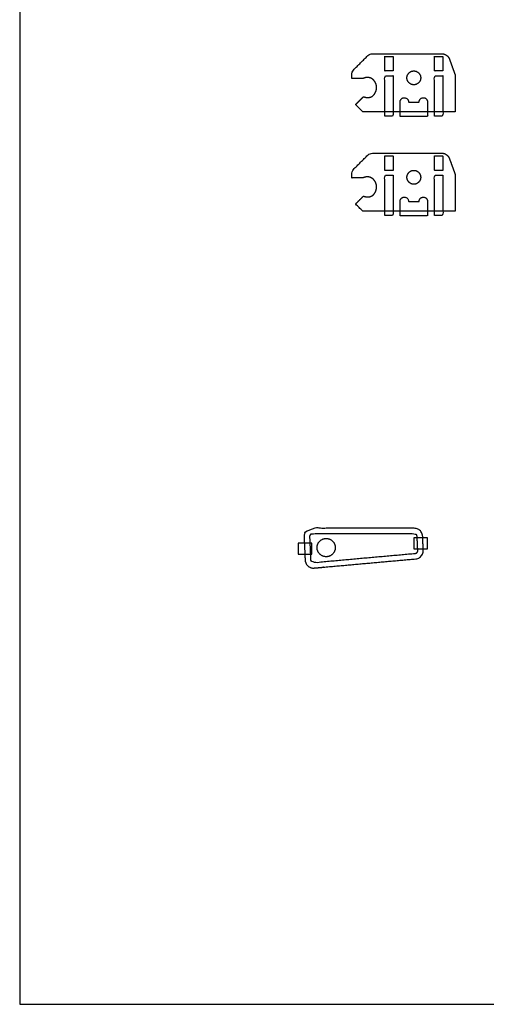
# Model space of a CAD drawing. Header units: millimetres. Extents: x -2435 to 1775, y -250 to 1540.
# Tile 34 of 60: x -1339 to -1170, y 135 to 491. Entities that reach past the tile are written whole.
import ezdxf

# ---------------------------------------------------------------- set-up
doc = ezdxf.new("R2010")
doc.units = ezdxf.units.MM
doc.header["$MEASUREMENT"] = 0
doc.layers.add('Work layer', color=254, linetype='Continuous', true_color=0xdddddd)

msp = doc.modelspace()

# ---------------------------------------------------------------- linework, layer by layer
at = {"layer": 'Work layer'}
msp.add_lwpolyline([(-1338.91, 134.911), (-393.992, 134.911), (-393.992, 914.58), (-1338.91, 914.58)], close=True, dxfattribs=at)
for points, weights, degree, knots in [([(-1181.333, 471.83), (-1181.743, 472.956), (-1182.153, 474.082), (-1182.563, 475.209), (-1182.794, 475.843), (-1183.025, 476.477), (-1183.255, 477.111), (-1183.702, 478.337), (-1184.77, 479.085), (-1186.075, 479.085), (-1194.342, 479.085), (-1202.609, 479.085), (-1210.876, 479.085), (-1211.683, 479.085), (-1212.427, 478.777), (-1212.998, 478.206), (-1214.578, 476.626), (-1216.159, 475.045), (-1217.74, 473.464), (-1218.31, 472.894), (-1218.619, 472.149), (-1218.619, 471.342), (-1218.619, 470.923), (-1218.619, 470.504), (-1218.619, 470.085), (-1217.286, 470.085), (-1215.952, 470.085), (-1214.619, 470.085), (-1212.673, 471.012), (-1211.17, 470.202), (-1210.356, 469.088), (-1209.542, 467.973), (-1209.416, 466.555), (-1209.98, 465.225), (-1210.545, 463.895), (-1211.8, 462.654), (-1214.405, 463.499), (-1215.348, 462.557), (-1216.29, 461.614), (-1217.233, 460.671), (-1216.371, 459.809), (-1215.509, 458.947), (-1214.647, 458.085), (-1204.966, 458.085), (-1195.284, 458.085), (-1185.602, 458.085), (-1184.119, 458.085), (-1182.636, 458.085), (-1181.152, 458.085), (-1181.152, 462.325), (-1181.152, 466.564), (-1181.152, 470.804), (-1181.152, 471.154), (-1181.213, 471.5), (-1181.333, 471.83)], [1, 1, 1, 1, 1, 1, 1, 0.879434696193, 0.879434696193, 1, 1, 1, 1, 0.949253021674, 0.949253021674, 1, 1, 1, 1, 0.949253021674, 0.949253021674, 1, 1, 1, 1, 1, 1, 1, 1, 1, 1, 1, 1, 1, 1, 1, 1, 1, 1, 1, 1, 1, 1, 1, 1, 1, 1, 1, 1, 1, 1, 1, 0.989871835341, 0.989871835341, 1], 3, [354.4896607, 354.4896607, 354.4896607, 354.4896607, 356.7452635, 356.7452635, 356.7452635, 358.0150626, 358.0150626, 358.0150626, 361.6802541, 361.6802541, 361.6802541, 373.8646438, 373.8646438, 373.8646438, 376.2208383, 376.2208383, 376.2208383, 382.9279451, 382.9279451, 382.9279451, 385.2841396, 385.2841396, 385.2841396, 385.7870833, 385.7870833, 385.7870833, 391.4439376, 391.4439376, 391.4439376, 399.4913599, 399.4913599, 399.4913599, 407.5387823, 407.5387823, 407.5387823, 415.5862046, 415.5862046, 415.5862046, 419.5862046, 419.5862046, 419.5862046, 420.1823902, 420.1823902, 420.1823902, 444.8706615, 444.8706615, 444.8706615, 449.3206615, 449.3206615, 449.3206615, 462.0391579, 462.0391579, 462.0391579, 463.0863555, 463.0863555, 463.0863555, 463.0863555]), ([(-1193.652, 470.335), (-1193.652, 472.835), (-1196.152, 472.835), (-1198.652, 472.835), (-1198.652, 470.335), (-1198.652, 467.835), (-1196.152, 467.835), (-1193.652, 467.835), (-1193.652, 470.335)], [1, 0.707106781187, 1, 0.707106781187, 1, 0.707106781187, 1, 0.707106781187, 1], 2, [0, 0, 0, 3.2986723, 3.2986723, 6.5973446, 6.5973446, 9.8960169, 9.8960169, 13.1946891, 13.1946891, 13.1946891]), ([(-1201.152, 458.085), (-1201.152, 457.21), (-1201.152, 456.335), (-1196.152, 456.335), (-1191.152, 456.335), (-1191.152, 458.96), (-1191.152, 461.585), (-1191.152, 463.135), (-1192.702, 463.135), (-1194.252, 463.135), (-1194.252, 461.585), (-1196.152, 461.585), (-1198.052, 461.585), (-1198.052, 463.135), (-1199.602, 463.135), (-1201.152, 463.135), (-1201.152, 461.585), (-1201.152, 459.835), (-1201.152, 458.085)], [1, 1, 1, 1, 1, 1, 1, 0.707106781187, 1, 0.707106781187, 1, 1, 1, 0.707106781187, 1, 0.707106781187, 1, 1, 1], 2, [21.75, 21.75, 21.75, 23.5, 23.5, 33.5, 33.5, 47.25, 47.25, 49.6847343, 49.6847343, 52.1194686, 52.1194686, 60.2894686, 60.2894686, 62.7242029, 62.7242029, 65.1589372, 65.1589372, 77.1589372, 77.1589372, 77.1589372]), ([(-1181.333, 435.83), (-1181.743, 436.956), (-1182.153, 438.082), (-1182.563, 439.209), (-1182.794, 439.843), (-1183.025, 440.477), (-1183.255, 441.111), (-1183.702, 442.337), (-1184.77, 443.085), (-1186.075, 443.085), (-1194.342, 443.085), (-1202.609, 443.085), (-1210.876, 443.085), (-1211.683, 443.085), (-1212.427, 442.777), (-1212.998, 442.206), (-1214.578, 440.626), (-1216.159, 439.045), (-1217.74, 437.464), (-1218.31, 436.894), (-1218.619, 436.149), (-1218.619, 435.342), (-1218.619, 434.923), (-1218.619, 434.504), (-1218.619, 434.085), (-1217.286, 434.085), (-1215.952, 434.085), (-1214.619, 434.085), (-1212.673, 435.012), (-1211.17, 434.202), (-1210.356, 433.088), (-1209.542, 431.973), (-1209.416, 430.555), (-1209.98, 429.225), (-1210.545, 427.895), (-1211.8, 426.654), (-1214.405, 427.499), (-1215.348, 426.557), (-1216.29, 425.614), (-1217.233, 424.671), (-1216.371, 423.809), (-1215.509, 422.947), (-1214.647, 422.085), (-1204.966, 422.085), (-1195.284, 422.085), (-1185.602, 422.085), (-1184.119, 422.085), (-1182.636, 422.085), (-1181.152, 422.085), (-1181.152, 426.325), (-1181.152, 430.564), (-1181.152, 434.804), (-1181.152, 435.154), (-1181.213, 435.5), (-1181.333, 435.83)], [1, 1, 1, 1, 1, 1, 1, 0.879434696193, 0.879434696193, 1, 1, 1, 1, 0.949253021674, 0.949253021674, 1, 1, 1, 1, 0.949253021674, 0.949253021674, 1, 1, 1, 1, 1, 1, 1, 1, 1, 1, 1, 1, 1, 1, 1, 1, 1, 1, 1, 1, 1, 1, 1, 1, 1, 1, 1, 1, 1, 1, 1, 0.989871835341, 0.989871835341, 1], 3, [354.4896607, 354.4896607, 354.4896607, 354.4896607, 356.7452635, 356.7452635, 356.7452635, 358.0150626, 358.0150626, 358.0150626, 361.6802541, 361.6802541, 361.6802541, 373.8646438, 373.8646438, 373.8646438, 376.2208383, 376.2208383, 376.2208383, 382.9279451, 382.9279451, 382.9279451, 385.2841396, 385.2841396, 385.2841396, 385.7870833, 385.7870833, 385.7870833, 391.4439376, 391.4439376, 391.4439376, 399.4913599, 399.4913599, 399.4913599, 407.5387823, 407.5387823, 407.5387823, 415.5862046, 415.5862046, 415.5862046, 419.5862046, 419.5862046, 419.5862046, 420.1823902, 420.1823902, 420.1823902, 444.8706615, 444.8706615, 444.8706615, 449.3206615, 449.3206615, 449.3206615, 462.0391579, 462.0391579, 462.0391579, 463.0863555, 463.0863555, 463.0863555, 463.0863555]), ([(-1193.652, 434.335), (-1193.652, 436.835), (-1196.152, 436.835), (-1198.652, 436.835), (-1198.652, 434.335), (-1198.652, 431.835), (-1196.152, 431.835), (-1193.652, 431.835), (-1193.652, 434.335)], [1, 0.707106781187, 1, 0.707106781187, 1, 0.707106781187, 1, 0.707106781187, 1], 2, [0, 0, 0, 3.2986723, 3.2986723, 6.5973446, 6.5973446, 9.8960169, 9.8960169, 13.1946891, 13.1946891, 13.1946891]), ([(-1201.152, 422.085), (-1201.152, 421.21), (-1201.152, 420.335), (-1196.152, 420.335), (-1191.152, 420.335), (-1191.152, 422.96), (-1191.152, 425.585), (-1191.152, 427.135), (-1192.702, 427.135), (-1194.252, 427.135), (-1194.252, 425.585), (-1196.152, 425.585), (-1198.052, 425.585), (-1198.052, 427.135), (-1199.602, 427.135), (-1201.152, 427.135), (-1201.152, 425.585), (-1201.152, 423.835), (-1201.152, 422.085)], [1, 1, 1, 1, 1, 1, 1, 0.707106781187, 1, 0.707106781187, 1, 1, 1, 0.707106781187, 1, 0.707106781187, 1, 1, 1], 2, [21.75, 21.75, 21.75, 23.5, 23.5, 33.5, 33.5, 47.25, 47.25, 49.6847343, 49.6847343, 52.1194686, 52.1194686, 60.2894686, 60.2894686, 62.7242029, 62.7242029, 65.1589372, 65.1589372, 77.1589372, 77.1589372, 77.1589372]), ([(-1195.452, 296.182), (-1213.855, 294.525), (-1232.258, 292.868), (-1233.536, 292.753), (-1234.501, 293.597), (-1235.467, 294.44), (-1235.524, 295.721), (-1235.713, 299.916), (-1235.901, 304.11), (-1235.959, 305.391), (-1235.073, 306.318), (-1234.187, 307.245), (-1232.904, 307.245), (-1214.427, 307.245), (-1195.949, 307.245), (-1193.08, 307.245), (-1192.952, 304.38), (-1192.838, 301.842), (-1192.724, 299.304), (-1192.595, 296.439), (-1195.452, 296.182)], [1, 1, 1, 0.919526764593, 1, 0.919526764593, 1, 1, 1, 0.919526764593, 1, 0.919526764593, 1, 1, 1, 0.722798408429, 1, 1, 1, 0.722798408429, 1], 2, [0, 0, 0, 35.0570776, 35.0570776, 36.0201375, 36.0201375, 36.9831974, 36.9831974, 46.9941429, 46.9941429, 47.9572028, 47.9572028, 48.9202627, 48.9202627, 83.9773403, 83.9773403, 85.7964296, 85.7964296, 91.8533378, 91.8533378, 93.6724271, 93.6724271, 93.6724271]), ([(-1195.631, 298.173), (-1214.034, 296.517), (-1232.438, 294.86), (-1232.863, 294.822), (-1233.185, 295.103), (-1233.507, 295.384), (-1233.526, 295.811), (-1233.715, 300.006), (-1233.903, 304.2), (-1233.922, 304.627), (-1233.627, 304.936), (-1233.332, 305.245), (-1232.904, 305.245), (-1214.427, 305.245), (-1195.949, 305.245), (-1194.993, 305.245), (-1194.95, 304.29), (-1194.836, 301.752), (-1194.722, 299.214), (-1194.679, 298.259), (-1195.631, 298.173)], [1, 1, 1, 0.919526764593, 1, 0.919526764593, 1, 1, 1, 0.919526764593, 1, 0.919526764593, 1, 1, 1, 0.722798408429, 1, 1, 1, 0.722798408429, 1], 2, [49.1682977, 49.1682977, 49.1682977, 78.5752166, 78.5752166, 79.3830598, 79.3830598, 80.1909031, 80.1909031, 88.5883818, 88.5883818, 89.3962251, 89.3962251, 90.2040683, 90.2040683, 119.6109872, 119.6109872, 121.1368934, 121.1368934, 126.2176081, 126.2176081, 127.7435143, 127.7435143, 127.7435143]), ([(-1224.591, 300.267), (-1224.591, 303.567), (-1227.891, 303.567), (-1231.191, 303.568), (-1231.191, 300.268), (-1231.192, 296.968), (-1227.892, 296.967), (-1224.592, 296.967), (-1224.591, 300.267)], [1, 0.707106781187, 1, 0.707106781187, 1, 0.707106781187, 1, 0.707106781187, 1], 2, [0, 0, 0, 4.7909288, 4.7909288, 9.5818576, 9.5818576, 14.3727864, 14.3727864, 19.1637152, 19.1637152, 19.1637152])]:
    msp.add_rational_spline(points, weights, degree=degree, knots=knots, dxfattribs=at)
for points, knots in [([(-1203.602, 472.823), (-1203.602, 475.454), (-1203.602, 478.085), (-1205.152, 478.085), (-1206.702, 478.085), (-1206.702, 475.454), (-1206.702, 472.823), (-1205.152, 472.823), (-1203.602, 472.823)], [26.2, 26.2, 26.2, 27.0156405, 27.0156405, 30.1156405, 30.1156405, 30.9312809, 30.9312809, 34.0312809, 34.0312809, 34.0312809]), ([(-1185.602, 472.823), (-1185.602, 475.454), (-1185.602, 478.085), (-1187.152, 478.085), (-1188.702, 478.085), (-1188.702, 475.454), (-1188.702, 472.823), (-1187.152, 472.823), (-1185.602, 472.823)], [26.2, 26.2, 26.2, 27.0156405, 27.0156405, 30.1156405, 30.1156405, 30.9312809, 30.9312809, 34.0312809, 34.0312809, 34.0312809]), ([(-1206.702, 456.485), (-1205.152, 456.485), (-1203.602, 456.485), (-1203.602, 463.785), (-1203.602, 471.085), (-1205.152, 471.085), (-1206.702, 471.085), (-1206.702, 463.785), (-1206.702, 456.485)], [0, 0, 0, 3.1, 3.1, 16.1, 16.1, 19.2, 19.2, 32.2, 32.2, 32.2]), ([(-1188.702, 456.485), (-1187.152, 456.485), (-1185.602, 456.485), (-1185.602, 463.785), (-1185.602, 471.085), (-1187.152, 471.085), (-1188.702, 471.085), (-1188.702, 463.785), (-1188.702, 456.485)], [0, 0, 0, 3.1, 3.1, 16.1, 16.1, 19.2, 19.2, 32.2, 32.2, 32.2]), ([(-1203.602, 436.823), (-1203.602, 439.454), (-1203.602, 442.085), (-1205.152, 442.085), (-1206.702, 442.085), (-1206.702, 439.454), (-1206.702, 436.823), (-1205.152, 436.823), (-1203.602, 436.823)], [26.2, 26.2, 26.2, 27.0156405, 27.0156405, 30.1156405, 30.1156405, 30.9312809, 30.9312809, 34.0312809, 34.0312809, 34.0312809]), ([(-1185.602, 436.823), (-1185.602, 439.454), (-1185.602, 442.085), (-1187.152, 442.085), (-1188.702, 442.085), (-1188.702, 439.454), (-1188.702, 436.823), (-1187.152, 436.823), (-1185.602, 436.823)], [26.2, 26.2, 26.2, 27.0156405, 27.0156405, 30.1156405, 30.1156405, 30.9312809, 30.9312809, 34.0312809, 34.0312809, 34.0312809]), ([(-1206.702, 420.485), (-1205.152, 420.485), (-1203.602, 420.485), (-1203.602, 427.785), (-1203.602, 435.085), (-1205.152, 435.085), (-1206.702, 435.085), (-1206.702, 427.785), (-1206.702, 420.485)], [0, 0, 0, 3.1, 3.1, 16.1, 16.1, 19.2, 19.2, 32.2, 32.2, 32.2]), ([(-1188.702, 420.485), (-1187.152, 420.485), (-1185.602, 420.485), (-1185.602, 427.785), (-1185.602, 435.085), (-1187.152, 435.085), (-1188.702, 435.085), (-1188.702, 427.785), (-1188.702, 420.485)], [0, 0, 0, 3.1, 3.1, 16.1, 16.1, 19.2, 19.2, 32.2, 32.2, 32.2])]:
    msp.add_open_spline(points, degree=2, knots=knots, dxfattribs=at)
for points in [[(-1196.1, 303.846, -12.7), (-1196.1, 301.846, -12.7), (-1196.1, 299.846, -12.7)], [(-1196.1, 303.846, -10.7), (-1196.1, 301.846, -10.7), (-1196.1, 299.846, -10.7)], [(-1196.1, 303.846, -12.7), (-1196.1, 303.846, -11.7), (-1196.1, 303.846, -10.7)], [(-1191.205, 303.846, -12.7), (-1193.653, 303.846, -12.7), (-1196.1, 303.846, -12.7)], [(-1191.205, 303.846, -10.7), (-1193.653, 303.846, -10.7), (-1196.1, 303.846, -10.7)], [(-1191.205, 299.846, -12.7), (-1191.205, 301.846, -12.7), (-1191.205, 303.846, -12.7)], [(-1191.205, 303.846, -12.7), (-1191.205, 303.846, -11.7), (-1191.205, 303.846, -10.7)], [(-1191.205, 299.846, -10.7), (-1191.205, 301.846, -10.7), (-1191.205, 303.846, -10.7)], [(-1238.01, 301.869, -12.7), (-1238.01, 299.869, -12.7), (-1238.01, 297.869, -12.7)], [(-1238.01, 301.869, -10.7), (-1238.01, 299.869, -10.7), (-1238.01, 297.869, -10.7)], [(-1238.01, 301.869, -12.7), (-1238.01, 301.869, -11.7), (-1238.01, 301.869, -10.7)], [(-1233.115, 301.869, -12.7), (-1235.563, 301.869, -12.7), (-1238.01, 301.869, -12.7)], [(-1233.115, 301.869, -10.7), (-1235.563, 301.869, -10.7), (-1238.01, 301.869, -10.7)], [(-1233.115, 297.869, -12.7), (-1233.115, 299.869, -12.7), (-1233.115, 301.869, -12.7)], [(-1233.115, 301.869, -12.7), (-1233.115, 301.869, -11.7), (-1233.115, 301.869, -10.7)], [(-1233.115, 297.869, -10.7), (-1233.115, 299.869, -10.7), (-1233.115, 301.869, -10.7)], [(-1196.1, 299.846, -12.7), (-1196.1, 299.846, -11.7), (-1196.1, 299.846, -10.7)], [(-1196.1, 299.846, -12.7), (-1193.653, 299.846, -12.7), (-1191.205, 299.846, -12.7)], [(-1196.1, 299.846, -10.7), (-1193.653, 299.846, -10.7), (-1191.205, 299.846, -10.7)], [(-1191.205, 299.846, -12.7), (-1191.205, 299.846, -11.7), (-1191.205, 299.846, -10.7)], [(-1238.01, 297.869, -12.7), (-1238.01, 297.869, -11.7), (-1238.01, 297.869, -10.7)], [(-1238.01, 297.869, -12.7), (-1235.563, 297.869, -12.7), (-1233.115, 297.869, -12.7)], [(-1238.01, 297.869, -10.7), (-1235.563, 297.869, -10.7), (-1233.115, 297.869, -10.7)], [(-1233.115, 297.869, -12.7), (-1233.115, 297.869, -11.7), (-1233.115, 297.869, -10.7)]]:
    msp.add_open_spline(points, degree=2, dxfattribs=at)

doc.saveas('drawing.dxf')
